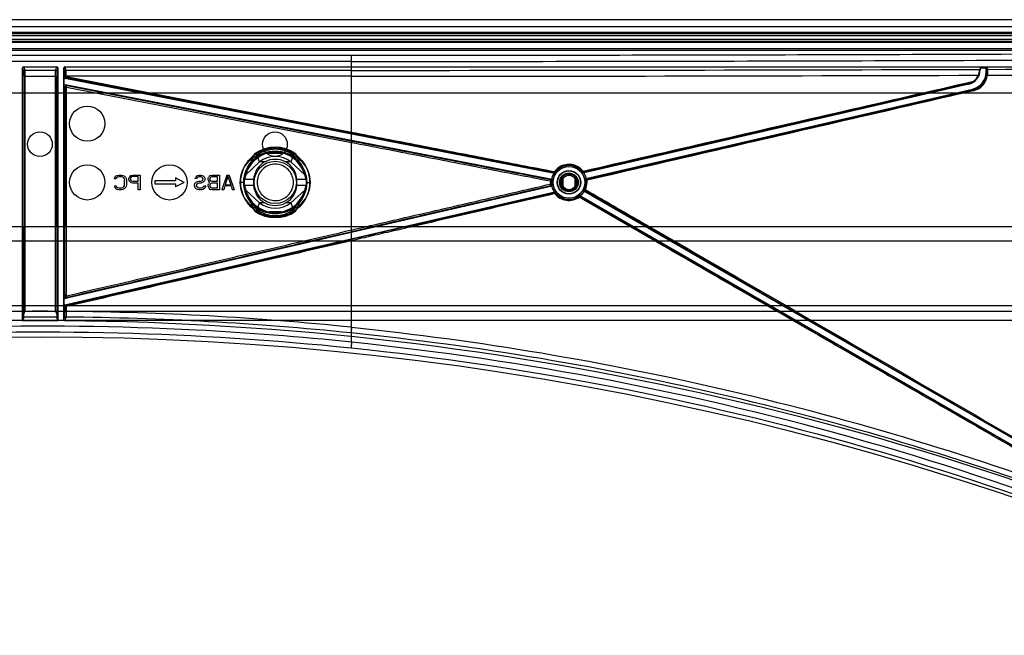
# Model space of a CAD drawing. Header units: millimetres. Extents: x 207 to 812, y 101 to 1295.
# Tile 52 of 55: x 506 to 673, y 1190 to 1295. Entities that reach past the tile are written whole.
import ezdxf

# ---------------------------------------------------------------- set-up
doc = ezdxf.new("R2010")
doc.units = ezdxf.units.MM
doc.header["$LTSCALE"] = 91.508876
doc.layers.get('0').update_dxf_attribs({"linetype": 'CONTINUOUS'})

msp = doc.modelspace()

# ---------------------------------------------------------------- linework, layer by layer
at = {"color": 7, "linetype": 'Continuous'}
for p, q in [((726.69, 1294.72), (291.69, 1294.72)), ((806.44, 1293.52), (211.94, 1293.52)), ((801.99, 1292.32), (216.39, 1292.32)), ((704.19, 1292.52), (314.19, 1292.52)), ((807.44, 1291.02), (210.94, 1291.02)), ((801.99, 1291.32), (216.39, 1291.32)), ((802.04, 1290.82), (216.44, 1290.82)), ((281.94, 1292.02), (736.44, 1292.02)), ((210.94, 1289.82), (807.44, 1289.82)), ((245.94, 1289.52), (772.44, 1289.52)), ((562.24, 1287.61), (456.24, 1287.61)), ((562.24, 1239.81), (562.24, 1287.61)), ((506.24, 1243.47), (506.24, 1286.52)), ((506.42, 1285.89), (506.24, 1286.52)), ((506.44, 1286.72), (506.62, 1286.09)), ((506.44, 1286.72), (512.04, 1286.72)), ((511.86, 1286.09), (506.62, 1286.09)), ((511.86, 1286.09), (512.04, 1286.72)), ((512.24, 1286.52), (512.06, 1285.89)), ((512.24, 1286.52), (512.24, 1243.47)), ((513.24, 1243.66), (513.24, 1286.52)), ((513.42, 1285.89), (513.24, 1286.52)), ((513.44, 1286.72), (513.62, 1286.09)), ((513.44, 1286.72), (767.12, 1286.72)), ((669.24, 1286.54), (669.16, 1286.26)), ((669.24, 1286.19), (669.16, 1286.26)), ((669.24, 1286.54), (669.24, 1286.19)), ((669.24, 1286.54), (670.44, 1286.54)), ((670.24, 1285.8), (670.24, 1286.34)), ((670.32, 1286.07), (670.24, 1286.34)), ((670.33, 1285.73), (670.24, 1285.8)), ((670.52, 1286.27), (670.44, 1286.54)), ((506.43, 1285.09), (506.43, 1259.52)), ((506.43, 1285.09), (506.63, 1285.09)), ((506.63, 1285.09), (506.63, 1259.52)), ((506.63, 1285.09), (509.24, 1285.09)), ((509.24, 1285.09), (511.85, 1285.09)), ((511.85, 1259.52), (511.85, 1285.09)), ((511.85, 1285.09), (512.05, 1285.09)), ((512.05, 1259.52), (512.05, 1285.09)), ((513.29, 1284.91), (513.43, 1285.02)), ((513.29, 1283.48), (513.29, 1284.91)), ((513.43, 1285.09), (513.43, 1285.05)), ((513.43, 1285.09), (513.63, 1285.09)), ((513.63, 1285.02), (513.43, 1285.02)), ((513.59, 1284.83), (513.45, 1284.71)), ((596.79, 1268.51), (513.45, 1284.71)), ((513.59, 1284.83), (513.63, 1285.02)), ((562.2, 1275.38), (513.59, 1284.83)), ((562.24, 1285.09), (513.63, 1285.09)), ((513.63, 1285.02), (513.63, 1284.98)), ((513.63, 1285.02), (562.24, 1275.58)), ((562.24, 1275.58), (562.24, 1285.09)), ((513.43, 1283.32), (513.29, 1283.48)), ((513.43, 1283.19), (513.43, 1259.52)), ((513.43, 1283.19), (513.73, 1283.19)), ((513.49, 1283.69), (596.36, 1267.58)), ((513.53, 1283.68), (513.67, 1283.51)), ((513.72, 1283.43), (513.53, 1283.28)), ((513.73, 1283.19), (513.79, 1283.49)), ((513.73, 1259.52), (513.73, 1283.19)), ((562.24, 1273.77), (513.73, 1283.19)), ((513.79, 1283.49), (562.29, 1274.06)), ((667.3, 1283.76), (601.63, 1268.6)), ((602.1, 1267.68), (667.92, 1282.87)), ((667.3, 1283.76), (667.21, 1283.83)), ((668.01, 1282.8), (667.92, 1282.87)), ((696.19, 1282.22), (322.19, 1282.22)), ((562.24, 1258.92), (562.24, 1273.77)), ((544.22, 1268.33), (546.57, 1270.52)), ((547.48, 1270.52), (546.57, 1270.52)), ((548.24, 1272.02), (550.24, 1272.02)), ((551.91, 1270.52), (551, 1270.52)), ((551.91, 1270.52), (554.26, 1268.33)), ((521.87, 1267.63), (521.92, 1267.9)), ((522.18, 1267.63), (521.87, 1267.63)), ((522.13, 1268.11), (521.92, 1267.9)), ((522.13, 1268.11), (522.33, 1268.22)), ((522.23, 1267.79), (522.18, 1267.63)), ((522.39, 1267.9), (522.23, 1267.79)), ((522.33, 1268.22), (522.59, 1268.27)), ((522.59, 1267.95), (522.39, 1267.9)), ((522.59, 1268.27), (523.06, 1268.27)), ((523.06, 1267.95), (522.59, 1267.95)), ((523.06, 1268.27), (523.32, 1268.22)), ((523.27, 1267.9), (523.06, 1267.95)), ((523.27, 1267.9), (523.43, 1267.79)), ((523.32, 1268.22), (523.53, 1268.11)), ((523.43, 1267.79), (523.53, 1267.63)), ((523.53, 1268.11), (523.74, 1267.9)), ((523.53, 1267.63), (523.58, 1267.42)), ((523.58, 1266.62), (523.58, 1267.42)), ((523.74, 1267.9), (523.84, 1267.68)), ((523.84, 1267.68), (523.9, 1267.42)), ((523.9, 1267.42), (523.9, 1266.62)), ((524.31, 1267.68), (524.37, 1267.84)), ((524.31, 1267.47), (524.31, 1267.68)), ((524.31, 1267.47), (524.37, 1267.31)), ((524.52, 1268.06), (524.37, 1267.84)), ((524.37, 1267.31), (524.52, 1267.1)), ((524.73, 1268.22), (524.52, 1268.06)), ((524.68, 1267.84), (524.63, 1267.68)), ((524.63, 1267.68), (524.63, 1267.52)), ((524.63, 1267.52), (524.68, 1267.36)), ((524.78, 1267.95), (524.68, 1267.84)), ((524.68, 1267.36), (524.78, 1267.26)), ((524.73, 1268.22), (524.99, 1268.27)), ((524.94, 1268), (524.78, 1267.95)), ((524.78, 1267.26), (524.94, 1267.21)), ((525.93, 1268), (524.94, 1268)), ((524.94, 1267.21), (525.93, 1267.21)), ((524.99, 1268.27), (526.24, 1268.27)), ((525.93, 1267.21), (525.93, 1268)), ((526.24, 1268.27), (526.24, 1265.77)), ((528.74, 1267.27), (528.74, 1266.77)), ((532.24, 1267.27), (528.74, 1267.27)), ((532.24, 1267.77), (532.24, 1267.27)), ((533.74, 1267.02), (532.24, 1267.77)), ((535.63, 1267.68), (535.68, 1267.84)), ((535.94, 1267.68), (535.63, 1267.68)), ((535.83, 1268.06), (535.68, 1267.84)), ((535.78, 1267.05), (535.99, 1267.15)), ((536.04, 1268.22), (535.83, 1268.06)), ((535.99, 1267.79), (535.94, 1267.68)), ((536.09, 1267.9), (535.99, 1267.79)), ((535.99, 1267.15), (536.25, 1267.21)), ((536.04, 1268.22), (536.3, 1268.27)), ((536.25, 1267.95), (536.09, 1267.9)), ((536.56, 1267.95), (536.25, 1267.95)), ((536.25, 1267.21), (536.56, 1267.21)), ((536.3, 1268.27), (536.56, 1268.27)), ((536.56, 1268.27), (536.77, 1268.22)), ((536.72, 1267.9), (536.56, 1267.95)), ((536.56, 1267.21), (536.72, 1267.26)), ((536.88, 1267.79), (536.72, 1267.9)), ((536.88, 1267.36), (536.72, 1267.26)), ((536.77, 1268.22), (536.98, 1268.11)), ((536.88, 1267.79), (536.93, 1267.63)), ((536.88, 1267.36), (536.93, 1267.52)), ((536.93, 1267.52), (536.93, 1267.63)), ((536.98, 1268.11), (537.19, 1267.9)), ((537.19, 1267.26), (536.98, 1267.05)), ((537.19, 1267.9), (537.24, 1267.68)), ((537.24, 1267.47), (537.19, 1267.26)), ((537.24, 1267.68), (537.24, 1267.47)), ((537.81, 1267.68), (537.87, 1267.84)), ((537.81, 1267.47), (537.81, 1267.68)), ((537.81, 1267.47), (537.87, 1267.31)), ((538.02, 1268.06), (537.87, 1267.84)), ((537.87, 1267.31), (538.02, 1267.1)), ((538.23, 1268.22), (538.02, 1268.06)), ((538.18, 1267.79), (538.13, 1267.63)), ((538.13, 1267.63), (538.13, 1267.52)), ((538.13, 1267.52), (538.18, 1267.36)), ((538.28, 1267.9), (538.18, 1267.79)), ((538.18, 1267.36), (538.28, 1267.26)), ((538.23, 1268.22), (538.49, 1268.27)), ((538.44, 1267.95), (538.28, 1267.9)), ((538.28, 1267.26), (538.44, 1267.21)), ((539.43, 1267.95), (538.44, 1267.95)), ((538.44, 1267.21), (539.43, 1267.21)), ((538.49, 1268.27), (539.74, 1268.27)), ((539.43, 1267.21), (539.43, 1267.95)), ((539.74, 1268.27), (539.74, 1265.77)), ((540.99, 1268.27), (540.16, 1265.77)), ((541.2, 1268.06), (540.73, 1266.62)), ((540.99, 1268.27), (541.41, 1268.27)), ((541.2, 1268.06), (541.67, 1266.62)), ((541.41, 1268.27), (542.24, 1265.77)), ((545.57, 1267.5), (544.02, 1267.5)), ((554.47, 1267.5), (552.91, 1267.5)), ((596.37, 1267.18), (596.08, 1267.2)), ((596.22, 1267.48), (596.36, 1267.58)), ((596.79, 1268.51), (596.73, 1268.66)), ((597, 1268.59), (596.93, 1268.74)), ((597.86, 1266.27), (597.86, 1267.77)), ((597.98, 1267.6), (597.98, 1266.43)), ((598.19, 1267.56), (598.19, 1266.48)), ((600.3, 1266.48), (600.3, 1267.56)), ((600.5, 1266.43), (600.5, 1267.61)), ((600.62, 1267.77), (600.62, 1266.27)), ((601.69, 1268.74), (601.63, 1268.6)), ((602.1, 1267.68), (602.25, 1267.58)), ((596.38, 1266.36), (513.54, 1247.23)), ((521.87, 1266.41), (521.92, 1266.14)), ((521.87, 1266.41), (522.18, 1266.41)), ((521.92, 1266.14), (522.13, 1265.93)), ((522.33, 1265.82), (522.13, 1265.93)), ((522.18, 1266.41), (522.23, 1266.25)), ((522.23, 1266.25), (522.39, 1266.14)), ((522.59, 1265.77), (522.33, 1265.82)), ((522.39, 1266.14), (522.59, 1266.09)), ((522.59, 1266.09), (523.06, 1266.09)), ((523.06, 1265.77), (522.59, 1265.77)), ((523.06, 1266.09), (523.27, 1266.14)), ((523.32, 1265.82), (523.06, 1265.77)), ((523.43, 1266.25), (523.27, 1266.14)), ((523.53, 1265.93), (523.32, 1265.82)), ((523.53, 1266.41), (523.43, 1266.25)), ((523.53, 1266.41), (523.58, 1266.62)), ((523.74, 1266.14), (523.53, 1265.93)), ((523.84, 1266.35), (523.74, 1266.14)), ((523.9, 1266.62), (523.84, 1266.35)), ((524.52, 1267.1), (524.73, 1266.94)), ((524.99, 1266.89), (524.73, 1266.94)), ((525.93, 1266.89), (524.99, 1266.89)), ((525.93, 1265.77), (525.93, 1266.89)), ((526.24, 1265.77), (525.93, 1265.77)), ((528.74, 1266.77), (532.24, 1266.77)), ((533.74, 1267.02), (532.24, 1266.27)), ((532.24, 1266.77), (532.24, 1266.27)), ((535.47, 1266.62), (535.57, 1266.83)), ((535.47, 1266.35), (535.47, 1266.62)), ((535.47, 1266.35), (535.57, 1266.14)), ((535.78, 1267.05), (535.57, 1266.83)), ((535.57, 1266.14), (535.78, 1265.93)), ((535.89, 1266.73), (535.78, 1266.57)), ((535.78, 1266.57), (535.78, 1266.41)), ((535.78, 1266.41), (535.89, 1266.25)), ((535.99, 1265.82), (535.78, 1265.93)), ((536.04, 1266.83), (535.89, 1266.73)), ((536.04, 1266.14), (535.89, 1266.25)), ((536.25, 1265.77), (535.99, 1265.82)), ((536.25, 1266.89), (536.04, 1266.83)), ((536.04, 1266.14), (536.25, 1266.09)), ((536.56, 1266.89), (536.25, 1266.89)), ((536.25, 1266.09), (536.67, 1266.09)), ((536.67, 1265.77), (536.25, 1265.77)), ((536.77, 1266.94), (536.56, 1266.89)), ((536.67, 1266.09), (536.88, 1266.14)), ((536.93, 1265.82), (536.67, 1265.77)), ((536.98, 1267.05), (536.77, 1266.94)), ((537.03, 1266.3), (536.88, 1266.14)), ((537.19, 1265.98), (536.93, 1265.82)), ((537.03, 1266.3), (537.08, 1266.46)), ((537.08, 1266.46), (537.4, 1266.46)), ((537.34, 1266.25), (537.19, 1265.98)), ((537.4, 1266.46), (537.34, 1266.25)), ((537.81, 1266.62), (537.87, 1266.78)), ((537.81, 1266.35), (537.81, 1266.62)), ((537.81, 1266.35), (537.87, 1266.19)), ((538.02, 1266.99), (537.87, 1266.78)), ((537.87, 1266.19), (538.02, 1265.98)), ((538.13, 1267.05), (538.02, 1267.1)), ((538.02, 1266.99), (538.13, 1267.05)), ((538.02, 1265.98), (538.23, 1265.82)), ((538.18, 1266.73), (538.13, 1266.57)), ((538.13, 1266.57), (538.13, 1266.41)), ((538.13, 1266.41), (538.18, 1266.25)), ((538.28, 1266.83), (538.18, 1266.73)), ((538.18, 1266.25), (538.28, 1266.14)), ((538.49, 1265.77), (538.23, 1265.82)), ((538.44, 1266.89), (538.28, 1266.83)), ((538.28, 1266.14), (538.44, 1266.09)), ((539.43, 1266.89), (538.44, 1266.89)), ((538.44, 1266.09), (539.43, 1266.09)), ((539.74, 1265.77), (538.49, 1265.77)), ((539.43, 1266.09), (539.43, 1266.89)), ((540.47, 1265.77), (540.16, 1265.77)), ((540.68, 1266.41), (540.47, 1265.77)), ((541.72, 1266.41), (540.68, 1266.41)), ((540.73, 1266.62), (541.67, 1266.62)), ((541.72, 1266.41), (541.93, 1265.77)), ((542.24, 1265.77), (541.93, 1265.77)), ((543.88, 1267.02), (543.38, 1267.02)), ((544.02, 1266.53), (545.57, 1266.53)), ((544.22, 1265.71), (546.57, 1263.52)), ((551.91, 1263.52), (554.26, 1265.71)), ((552.91, 1266.53), (554.47, 1266.53)), ((554.6, 1267.02), (555.1, 1267.02)), ((596.37, 1267.02), (596.07, 1267.02)), ((596.38, 1266.36), (596.23, 1266.46)), ((596.39, 1266.68), (596.53, 1266.59)), ((601.94, 1265.61), (601.78, 1265.55)), ((688.74, 1215.35), (601.78, 1265.55)), ((602.11, 1267.02), (602.32, 1267.02)), ((513.45, 1246.19), (596.85, 1265.44)), ((596.79, 1265.29), (596.85, 1265.44)), ((600.85, 1264.8), (600.86, 1264.64)), ((609.58, 1259.52), (600.98, 1264.48)), ((601.07, 1264.81), (601.08, 1264.65)), ((601.07, 1264.81), (687.99, 1214.62)), ((601.08, 1264.65), (609.67, 1259.69)), ((547.48, 1263.52), (546.57, 1263.52)), ((551.91, 1263.52), (551, 1263.52)), ((550.24, 1262.02), (548.24, 1262.02)), ((240.94, 1259.52), (763.22, 1259.52)), ((506.63, 1259.52), (506.63, 1245.06)), ((511.85, 1245.06), (511.85, 1259.52)), ((513.73, 1247.72), (513.73, 1259.52)), ((562.24, 1258.92), (564.81, 1259.52)), ((564.88, 1259.23), (562.3, 1258.63)), ((562.24, 1257.1), (562.19, 1257.3)), ((562.24, 1242.35), (562.24, 1257.1)), ((745.24, 1257.02), (273.24, 1257.02)), ((513.29, 1247.43), (513.43, 1247.6)), ((513.29, 1245.99), (513.29, 1247.43)), ((513.67, 1247.4), (513.54, 1247.23)), ((513.73, 1247.72), (513.66, 1247.72)), ((803.44, 1246.02), (214.94, 1246.02)), ((513.43, 1245.88), (513.29, 1245.99)), ((513.43, 1245.88), (513.43, 1245.06)), ((513.45, 1246.19), (513.59, 1246.08)), ((513.63, 1245.88), (513.63, 1245.05)), ((803.44, 1245.02), (214.94, 1245.02)), ((506.42, 1244.09), (506.24, 1243.47)), ((512.24, 1243.47), (512.06, 1244.09)), ((513.24, 1243.66), (513.42, 1244.27)), ((513.61, 1244.07), (513.44, 1243.46)), ((803.44, 1243.52), (214.94, 1243.52))]:
    msp.add_line(p, q, dxfattribs=at)
for points in [[(669.16, 1286.26), (669.16, 1286.26), (669.16, 1286.26), (669.16, 1286.26)], [(544.83, 1269.69), (544.81, 1269.65), (544.79, 1269.63), (544.77, 1269.58)], [(553.71, 1269.58), (553.69, 1269.62), (553.67, 1269.65), (553.65, 1269.69)], [(596.13, 1267.49), (596.17, 1267.48), (596.2, 1267.48), (596.22, 1267.47)], [(596.38, 1267.26), (596.38, 1267.25), (596.37, 1267.22), (596.37, 1267.18)], [(596.39, 1266.68), (596.39, 1266.69), (596.38, 1266.72), (596.38, 1266.76)], [(544.77, 1264.46), (544.79, 1264.41), (544.81, 1264.39), (544.83, 1264.35)], [(553.65, 1264.35), (553.67, 1264.38), (553.69, 1264.41), (553.71, 1264.46)], [(601.01, 1264.68), (601.03, 1264.67), (601.06, 1264.66), (601.08, 1264.65)], [(513.54, 1247.23), (513.52, 1247.23), (513.5, 1247.23), (513.48, 1247.22)], [(513.8, 1247.43), (513.78, 1247.45), (513.74, 1247.47), (513.69, 1247.51)]]:
    msp.add_lwpolyline(points, dxfattribs=at)
for centre, radius in [((517.24, 1277.02), 3), ((509.19, 1273.52), 2.1), ((549.19, 1273.52), 2.1), ((549.24, 1267.02), 5.86), ((549.24, 1267.02), 5.36), ((549.24, 1267.02), 3.6), ((517.24, 1267.02), 3), ((531.24, 1267.02), 3), ((599.24, 1267.02), 3), ((599.24, 1267.02), 2.7), ((599.24, 1267.02), 2), ((599.24, 1267.02), 1.95), ((599.24, 1267.02), 1.6)]:
    msp.add_circle(centre, radius, dxfattribs=at)
for centre, radius, start, end in [((557.62, 37152.63), 35866.54, 270.007378, 270.178195), ((667.55, 1285.69), 2.77, 351.8748, 0.7043), ((558.34, 36951.67), 35666.57, 270.180188, 270.335515), ((558.51, 36881.37), 35595.28, 270.180283, 270.335753), ((557.6, 37190.24), 35905.15, 270.0074, 270.177671), ((667.34, 1285.73), 3.2, 283.062, 351.8866), ((666.65, 1286.27), 2.5, 305.6869, 336.4092), ((510.38, 1283.2), 3.05, 359.8138, 2.1439), ((523.09, 1271.65), 15.05, 129.4267, 129.9121), ((513.94, 1284.52), 1.05, 254.6274, 261.415), ((549.24, 1267.02), 5.15, 29.6407, 150.3577), ((549.24, 1267.02), 5.22, 33.7131, 146.2869), ((549.24, 1267.02), 5.94, 52.979, 127.021), ((549.24, 1267.02), 6, 54.9722, 125.0278), ((549.24, 1267.02), 5.63, 56.1912, 123.8082), ((548.24, 1267.02), 5, 90, 270), ((365.18, 1199.28), 194.88, 21.4408, 21.8143), ((549.24, 1267.02), 4.4, 52.6982, 127.3018), ((549.24, 1267.02), 3.92, 63.3132, 116.6868), ((550.24, 1267.02), 5, 270, 90), ((731.22, 1200.11), 192.64, 158.1834, 158.5614), ((568.7, 1281.91), 35.3, 337.9691, 338.2205), ((599.53, 1267.02), 3.45, 177.0117, 179.9486), ((599.24, 1267.02), 2.87, 176.8089, 180), ((630.18, 1216.45), 61.03, 123.4701, 123.6336), ((599.24, 1267.02), 2.74, 144.9425, 172.8953), ((599.24, 1267.02), 1.57, 151.4581, 208.5419), ((599.24, 1267.02), 1.39, 24.9722, 155.0687), ((599.24, 1267.02), 1.57, 331.4581, 28.5419), ((599.24, 1267.02), 2.74, 9.1047, 37.0575), ((599.24, 1267.02), 2.88, 0.0029, 6.8173), ((599.24, 1267.02), 3.08, 0.0029, 6.8085), ((596.35, 1265.71), 0.76, 98.6646, 105.4186), ((599.24, 1267.02), 2.87, 180.0005, 185.1964), ((599.24, 1267.02), 2.74, 189.1047, 217.0575), ((599.24, 1267.02), 1.39, 204.9315, 335.029), ((599.24, 1267.02), 2.74, 305.9425, 333.8953), ((586.19, 1325.92), 62.07, 284.4759, 284.6381), ((599.24, 1267.02), 3.08, 336.1841, 0.0002), ((549.24, 1267.02), 5.15, 209.6407, 330.3577), ((549.24, 1267.02), 5.22, 213.7131, 326.2869), ((629.78, 1252.12), 35.31, 157.9726, 158.227), ((549.24, 1267.02), 5.94, 232.979, 307.021), ((367.27, 1333.93), 192.64, 338.1834, 338.5614), ((549.24, 1267.02), 5.63, 236.1912, 303.8082), ((549.24, 1267.02), 4.4, 232.6982, 307.3018), ((549.24, 1267.02), 3.92, 243.3132, 296.6868), ((733.3, 1334.76), 194.88, 201.4408, 201.8143), ((549.24, 1267.02), 6, 234.9722, 305.0278), ((512.34, 1247.68), 1.09, 355.6186, 2.4042), ((514.53, 1244.2), 3.31, 102.7836, 105.1093), ((513.63, 1245.88), 0.2, 174.7684, 193.0006), ((509.24, 724.67), 519.42, 89.6885, 90.3115), ((509.24, 726.02), 519.05, 89.7118, 90.2882), ((509.23, 725.87), 518.23, 84.1406, 89.515), ((509.23, 725.87), 519.2, 84.1401, 89.5143), ((509.24, 724.67), 518.8, 89.6687, 90.3313), ((509.24, 724.67), 518.8, 64.6533, 89.5364), ((509.24, 724.67), 516, 64.3718, 115.6282)]:
    msp.add_arc(centre, radius, start, end, dxfattribs=at)
for centre, major_axis, ratio, start_param, end_param in [((506.44, 1286.52), (-0.055, 0.193), 0.997983, -0.277466, 1.292265), ((512.04, 1286.52), (0.055, 0.193), 0.997983, -1.292265, 0.277466), ((513.44, 1286.52), (-0.055, 0.193), 0.997983, -0.277466, 1.292265), ((666.74, 1286.19), (1.96, -1.56), 0.999751, -0.671831, 0.671831), ((667.24, 1285.8), (-2.35, 1.87), 0.999751, 2.469762, 3.813423), ((670.44, 1286.34), (-0.055, 0.193), 0.997983, -0.277466, 1.292265), ((513.49, 1284.91), (0.154, 0.127), 0.999744, 2.452313, 3.830872), ((634.83, 1267.02), (90.37, 0), 0.32121, 2.977529, 3.041702), ((549.24, 1267.28), (0, 3.69), 0.997546, 0.498268, 1.509302), ((549.24, 1267.28), (0, 3.69), 0.997546, -1.509302, -0.498268), ((463.65, 1267.02), (90.37, 0), 0.32121, 0.099891, 0.164064), ((549.24, 1266.65), (0, 5.31), 0.997546, 1.248895, 1.408672), ((549.24, 1266.65), (0, 5.31), 0.997546, -1.408672, -1.248895), ((549.24, 1267.39), (0, 5.31), 0.997546, -4.550265, -4.390488), ((549.24, 1266.76), (0, 3.69), 0.997546, -4.650895, -3.63986), ((549.24, 1266.76), (0, 3.69), 0.997546, -2.643325, -1.632291), ((549.24, 1267.39), (0, 5.31), 0.997546, -1.892698, -1.732921), ((634.83, 1267.02), (90.37, 0), 0.32121, -3.041702, -2.977529), ((463.65, 1267.02), (90.37, 0), 0.32121, -0.164064, -0.099891), ((513.49, 1245.99), (0.157, -0.125), 0.999751, 2.469762, 3.813423)]:
    msp.add_ellipse(centre, major_axis=major_axis, ratio=ratio, start_param=start_param, end_param=end_param, dxfattribs=at)
for points, knots in [([(770.3, 1289.33), (747.23, 1289.17), (701.02, 1288.91), (631.67, 1288.67), (585.39, 1288.61), (562.24, 1288.61)], [0, 0, 0, 0, 0.332756, 0.666201, 1, 1, 1, 1]), ([(562.24, 1288.61), (550.46, 1288.61), (526.91, 1288.6), (491.57, 1288.6), (468.02, 1288.61), (456.24, 1288.61)], [0, 0, 0, 0, 0.333333, 0.666667, 1, 1, 1, 1]), ([(562.24, 1287.61), (562.24, 1287.77), (562.24, 1288.05), (562.24, 1288.38), (562.24, 1288.55), (562.24, 1288.61)], [0, 0, 0, 0, 0.470235, 0.836291, 1, 1, 1, 1]), ([(562.24, 1287.61), (585.4, 1287.61), (631.7, 1287.67), (701.09, 1287.91), (747.31, 1288.18), (770.4, 1288.33)], [0, 0, 0, 0, 0.333796, 0.66724, 1, 1, 1, 1]), ([(506.43, 1285.09), (506.43, 1285.22), (506.42, 1285.49), (506.46, 1285.76), (506.42, 1285.89)], [0, 0, 0, 0, 0.484478, 1, 1, 1, 1]), ([(506.62, 1286.09), (506.63, 1286.04), (506.62, 1285.87), (506.64, 1285.54), (506.63, 1285.25), (506.63, 1285.09)], [0, 0, 0, 0, 0.154043, 0.5164, 1, 1, 1, 1]), ([(511.85, 1285.09), (511.85, 1285.25), (511.84, 1285.54), (511.86, 1285.87), (511.85, 1286.04), (511.86, 1286.09)], [0, 0, 0, 0, 0.483701, 0.846023, 1, 1, 1, 1]), ([(512.06, 1285.89), (512.02, 1285.76), (512.06, 1285.49), (512.05, 1285.22), (512.05, 1285.09)], [0, 0, 0, 0, 0.515351, 1, 1, 1, 1]), ([(513.43, 1285.09), (513.43, 1285.22), (513.42, 1285.49), (513.46, 1285.76), (513.42, 1285.89)], [0, 0, 0, 0, 0.484525, 1, 1, 1, 1]), ([(562.23, 1286.09), (556.83, 1286.09), (546.03, 1286.09), (529.82, 1286.09), (519.02, 1286.09), (513.62, 1286.09)], [0, 0, 0, 0, 0.333333, 0.666667, 1, 1, 1, 1]), ([(513.63, 1285.09), (513.63, 1285.25), (513.64, 1285.54), (513.62, 1285.87), (513.63, 1286.04), (513.62, 1286.09)], [0, 0, 0, 0, 0.482844, 0.846549, 1, 1, 1, 1]), ([(562.24, 1285.09), (562.24, 1285.25), (562.24, 1285.53), (562.23, 1285.87), (562.24, 1286.04), (562.23, 1286.09)], [0, 0, 0, 0, 0.475708, 0.839945, 1, 1, 1, 1]), ([(668.94, 1285.27), (669, 1285.41), (669.09, 1285.68), (669.15, 1286.01), (669.16, 1286.2), (669.16, 1286.26)], [0, 0, 0, 0, 0.458999, 0.82034, 1, 1, 1, 1]), ([(670.33, 1285.73), (670.33, 1285.79), (670.32, 1285.9), (670.33, 1286.02), (670.32, 1286.07)], [0, 0, 0, 0, 0.508877, 1, 1, 1, 1]), ([(670.51, 1285.27), (670.51, 1285.34), (670.53, 1285.47), (670.53, 1285.66), (670.54, 1285.78), (670.53, 1285.84)], [0, 0, 0, 0, 0.353692, 0.691206, 1, 1, 1, 1]), ([(670.53, 1285.84), (670.53, 1285.92), (670.52, 1286.06), (670.54, 1286.21), (670.52, 1286.27)], [0, 0, 0, 0, 0.509724, 1, 1, 1, 1]), ([(601.65, 1268.94), (609.03, 1270.64), (623.8, 1274.05), (645.96, 1279.15), (660.73, 1282.54), (668.11, 1284.24)], [0, 0, 0, 0, 0.333466, 0.66681, 1, 1, 1, 1]), ([(667.21, 1283.83), (667.33, 1283.86), (667.55, 1283.93), (667.85, 1284.07), (668.02, 1284.18), (668.11, 1284.24)], [0, 0, 0, 0, 0.363471, 0.692388, 1, 1, 1, 1]), ([(668.01, 1282.8), (668.58, 1282.94), (669.68, 1283.57), (670.21, 1284.72), (670.3, 1285.3)], [0, 0, 0, 0, 0.499592, 1, 1, 1, 1]), ([(670.3, 1285.3), (670.32, 1285.31), (670.39, 1285.28), (670.46, 1285.28), (670.51, 1285.27)], [0, 0, 0, 0, 0.302629, 1, 1, 1, 1]), ([(513.79, 1283.49), (513.79, 1283.49), (513.76, 1283.47), (513.73, 1283.45), (513.72, 1283.43)], [0, 0, 0, 0, 0.092635, 1, 1, 1, 1]), ([(667.21, 1283.83), (659.93, 1282.16), (645.37, 1278.81), (623.53, 1273.78), (608.97, 1270.42), (601.69, 1268.74)], [0, 0, 0, 0, 0.333218, 0.666562, 1, 1, 1, 1]), ([(602.25, 1267.58), (609.56, 1269.27), (624.17, 1272.65), (646.09, 1277.72), (660.7, 1281.11), (668.01, 1282.8)], [0, 0, 0, 0, 0.33344, 0.666784, 1, 1, 1, 1]), ([(668.06, 1282.61), (660.76, 1280.91), (646.15, 1277.53), (624.22, 1272.46), (609.61, 1269.07), (602.3, 1267.38)], [0, 0, 0, 0, 0.333223, 0.666569, 1, 1, 1, 1]), ([(668.01, 1282.8), (668.01, 1282.8), (668.01, 1282.77), (668.04, 1282.72), (668.05, 1282.65), (668.06, 1282.61)], [0, 0, 0, 0, 0.095191, 0.328789, 1, 1, 1, 1]), ([(562.24, 1275.58), (566.07, 1274.83), (573.75, 1273.34), (585.26, 1271.1), (592.94, 1269.6), (596.78, 1268.86)], [0, 0, 0, 0, 0.333341, 0.666677, 1, 1, 1, 1]), ([(596.73, 1268.66), (592.9, 1269.41), (585.22, 1270.9), (573.71, 1273.14), (566.04, 1274.63), (562.2, 1275.38)], [0, 0, 0, 0, 0.333315, 0.666651, 1, 1, 1, 1]), ([(562.29, 1274.06), (562.29, 1274.01), (562.26, 1273.92), (562.25, 1273.82), (562.24, 1273.77)], [0, 0, 0, 0, 0.491766, 1, 1, 1, 1]), ([(562.29, 1274.06), (566.05, 1273.33), (573.57, 1271.87), (584.85, 1269.68), (592.37, 1268.22), (596.13, 1267.49)], [0, 0, 0, 0, 0.333348, 0.666684, 1, 1, 1, 1]), ([(596.08, 1267.2), (592.32, 1267.93), (584.8, 1269.38), (573.52, 1271.58), (566, 1273.04), (562.24, 1273.77)], [0, 0, 0, 0, 0.333307, 0.666643, 1, 1, 1, 1]), ([(546.11, 1271.7), (546.08, 1271.76), (546.04, 1271.9), (545.86, 1271.97), (545.8, 1271.93)], [0, 0, 0, 0, 0.476472, 1, 1, 1, 1]), ([(552.68, 1271.93), (552.62, 1271.97), (552.44, 1271.9), (552.4, 1271.76), (552.38, 1271.7)], [0, 0, 0, 0, 0.523053, 1, 1, 1, 1]), ([(544.77, 1269.58), (544.69, 1269.46), (544.55, 1269.21), (544.36, 1268.79), (544.26, 1268.49), (544.22, 1268.33)], [0, 0, 0, 0, 0.310158, 0.634589, 1, 1, 1, 1]), ([(552.34, 1267.02), (552.33, 1267.38), (552.21, 1268.1), (551.66, 1269.05), (550.83, 1269.75), (549.8, 1270.13), (548.71, 1270.13), (547.68, 1269.76), (546.83, 1269.06), (546.27, 1268.11), (546.15, 1267.38), (546.14, 1267.02)], [0, 0, 0, 0, 0.111624, 0.22259, 0.332354, 0.443229, 0.554204, 0.665093, 0.775719, 0.887837, 1, 1, 1, 1]), ([(554.26, 1268.33), (554.22, 1268.49), (554.12, 1268.79), (553.93, 1269.21), (553.79, 1269.46), (553.71, 1269.58)], [0, 0, 0, 0, 0.365223, 0.689517, 1, 1, 1, 1]), ([(601.65, 1268.94), (601.41, 1269.23), (600.84, 1269.73), (599.76, 1270.12), (598.62, 1270.1), (597.56, 1269.68), (597, 1269.15), (596.78, 1268.86)], [0, 0, 0, 0, 0.19989, 0.399873, 0.599913, 0.79997, 1, 1, 1, 1]), ([(596.78, 1268.86), (596.81, 1268.83), (596.86, 1268.8), (596.91, 1268.75), (596.93, 1268.74), (596.93, 1268.74)], [0, 0, 0, 0, 0.674367, 0.906799, 1, 1, 1, 1]), ([(601.49, 1268.81), (600.96, 1269.48), (599.18, 1270.34), (597.44, 1269.41), (596.93, 1268.74)], [0, 0, 0, 0, 0.500067, 1, 1, 1, 1]), ([(601.65, 1268.94), (601.61, 1268.91), (601.56, 1268.87), (601.51, 1268.84), (601.49, 1268.81), (601.49, 1268.81)], [0, 0, 0, 0, 0.670848, 0.90551, 1, 1, 1, 1]), ([(543.99, 1267.02), (543.99, 1267.09), (543.99, 1267.25), (544, 1267.41), (544.02, 1267.5)], [0, 0, 0, 0, 0.440786, 1, 1, 1, 1]), ([(545.57, 1267.5), (545.56, 1267.41), (545.54, 1267.25), (545.54, 1267.09), (545.54, 1267.02)], [0, 0, 0, 0, 0.558296, 1, 1, 1, 1]), ([(552.94, 1267.02), (552.94, 1267.09), (552.94, 1267.25), (552.92, 1267.41), (552.91, 1267.5)], [0, 0, 0, 0, 0.441544, 1, 1, 1, 1]), ([(554.47, 1267.5), (554.48, 1267.41), (554.49, 1267.25), (554.49, 1267.09), (554.49, 1267.02)], [0, 0, 0, 0, 0.559098, 1, 1, 1, 1]), ([(596.37, 1267.18), (596.36, 1267.23), (596.23, 1267.31), (596.18, 1267.49), (596.09, 1267.5)], [0, 0, 0, 0, 0.361035, 1, 1, 1, 1]), ([(600.3, 1267.56), (600.22, 1267.71), (600, 1267.99), (599.51, 1268.22), (598.98, 1268.22), (598.49, 1267.99), (598.27, 1267.71), (598.19, 1267.56)], [0, 0, 0, 0, 0.201255, 0.400636, 0.599414, 0.798773, 1, 1, 1, 1]), ([(602.09, 1267.36), (602.1, 1267.36), (602.17, 1267.37), (602.24, 1267.38), (602.3, 1267.38)], [0, 0, 0, 0, 0.094615, 1, 1, 1, 1]), ([(544.02, 1266.53), (544, 1266.62), (543.99, 1266.79), (543.99, 1266.95), (543.99, 1267.02)], [0, 0, 0, 0, 0.559031, 1, 1, 1, 1]), ([(544.22, 1265.71), (544.26, 1265.55), (544.36, 1265.25), (544.55, 1264.83), (544.69, 1264.58), (544.77, 1264.46)], [0, 0, 0, 0, 0.365223, 0.689517, 1, 1, 1, 1]), ([(545.54, 1267.02), (545.54, 1266.95), (545.54, 1266.79), (545.56, 1266.62), (545.57, 1266.53)], [0, 0, 0, 0, 0.441526, 1, 1, 1, 1]), ([(546.14, 1267.02), (546.15, 1266.66), (546.27, 1265.93), (546.82, 1264.99), (547.66, 1264.29), (548.68, 1263.91), (549.78, 1263.9), (550.81, 1264.27), (551.65, 1264.98), (552.21, 1265.93), (552.33, 1266.66), (552.34, 1267.02)], [0, 0, 0, 0, 0.111624, 0.22259, 0.332354, 0.443229, 0.554204, 0.665093, 0.775719, 0.887837, 1, 1, 1, 1]), ([(552.91, 1266.53), (552.92, 1266.62), (552.94, 1266.79), (552.94, 1266.95), (552.94, 1267.02)], [0, 0, 0, 0, 0.558217, 1, 1, 1, 1]), ([(553.71, 1264.46), (553.79, 1264.58), (553.93, 1264.83), (554.12, 1265.25), (554.22, 1265.55), (554.26, 1265.71)], [0, 0, 0, 0, 0.310158, 0.634589, 1, 1, 1, 1]), ([(554.49, 1267.02), (554.49, 1266.95), (554.49, 1266.79), (554.48, 1266.62), (554.47, 1266.53)], [0, 0, 0, 0, 0.4408, 1, 1, 1, 1]), ([(564.81, 1259.52), (568.29, 1260.32), (575.24, 1261.92), (585.66, 1264.33), (592.61, 1265.93), (596.08, 1266.73)], [0, 0, 0, 0, 0.333357, 0.666693, 1, 1, 1, 1]), ([(596.15, 1266.44), (592.67, 1265.64), (585.72, 1264.04), (575.3, 1261.63), (568.35, 1260.03), (564.88, 1259.23)], [0, 0, 0, 0, 0.333317, 0.666652, 1, 1, 1, 1]), ([(596.08, 1266.73), (596.12, 1266.73), (596.22, 1266.75), (596.32, 1266.75), (596.38, 1266.76)], [0, 0, 0, 0, 0.368001, 1, 1, 1, 1]), ([(598.19, 1266.48), (598.27, 1266.33), (598.49, 1266.05), (598.98, 1265.82), (599.51, 1265.82), (600, 1266.05), (600.22, 1266.33), (600.3, 1266.48)], [0, 0, 0, 0, 0.201267, 0.40065, 0.599428, 0.798785, 1, 1, 1, 1]), ([(612.78, 1259.35), (611.58, 1260.04), (609.17, 1261.43), (605.56, 1263.52), (603.16, 1264.91), (601.95, 1265.6)], [0, 0, 0, 0, 0.333324, 0.666657, 1, 1, 1, 1]), ([(602.06, 1265.78), (603.26, 1265.08), (605.67, 1263.69), (609.28, 1261.61), (611.69, 1260.21), (612.89, 1259.52)], [0, 0, 0, 0, 0.33334, 0.666674, 1, 1, 1, 1]), ([(572.66, 1259.71), (575.34, 1260.33), (580.7, 1261.57), (588.75, 1263.43), (594.11, 1264.67), (596.79, 1265.29)], [0, 0, 0, 0, 0.333347, 0.666682, 1, 1, 1, 1]), ([(596.84, 1265.1), (594.16, 1264.48), (588.8, 1263.24), (580.75, 1261.38), (575.39, 1260.14), (572.7, 1259.52)], [0, 0, 0, 0, 0.333324, 0.666659, 1, 1, 1, 1]), ([(596.99, 1265.22), (596.99, 1265.22), (596.97, 1265.21), (596.93, 1265.16), (596.88, 1265.12), (596.84, 1265.1)], [0, 0, 0, 0, 0.093231, 0.325777, 1, 1, 1, 1]), ([(596.84, 1265.1), (597.08, 1264.8), (597.67, 1264.29), (598.78, 1263.91), (599.95, 1263.95), (600.66, 1264.27), (600.98, 1264.48)], [0, 0, 0, 0, 0.250026, 0.500013, 0.749993, 1, 1, 1, 1]), ([(596.99, 1265.22), (597.43, 1264.68), (598.77, 1263.89), (600.28, 1264.25), (600.86, 1264.65)], [0, 0, 0, 0, 0.499933, 1, 1, 1, 1]), ([(600.86, 1264.65), (600.87, 1264.64), (600.88, 1264.62), (600.92, 1264.57), (600.95, 1264.52), (600.98, 1264.48)], [0, 0, 0, 0, 0.094484, 0.328956, 1, 1, 1, 1]), ([(545.8, 1262.11), (545.86, 1262.06), (546.04, 1262.14), (546.08, 1262.28), (546.11, 1262.34)], [0, 0, 0, 0, 0.523053, 1, 1, 1, 1]), ([(552.38, 1262.34), (552.4, 1262.28), (552.44, 1262.14), (552.62, 1262.06), (552.68, 1262.11)], [0, 0, 0, 0, 0.476472, 1, 1, 1, 1]), ([(506.43, 1244.47), (506.43, 1246.14), (506.43, 1249.49), (506.43, 1254.5), (506.43, 1257.85), (506.43, 1259.52)], [0, 0, 0, 0, 0.333303, 0.666642, 1, 1, 1, 1]), ([(512.05, 1259.52), (512.05, 1257.85), (512.05, 1254.5), (512.05, 1249.49), (512.05, 1246.14), (512.05, 1244.47)], [0, 0, 0, 0, 0.333358, 0.666697, 1, 1, 1, 1]), ([(513.43, 1247.72), (513.43, 1249.04), (513.43, 1251.66), (513.43, 1255.59), (513.43, 1258.21), (513.43, 1259.52)], [0, 0, 0, 0, 0.333315, 0.666652, 1, 1, 1, 1]), ([(513.73, 1247.72), (519.12, 1248.96), (529.9, 1251.45), (546.07, 1255.19), (556.85, 1257.68), (562.24, 1258.92)], [0, 0, 0, 0, 0.333268, 0.666611, 1, 1, 1, 1]), ([(572.66, 1259.71), (571.49, 1259.45), (569.17, 1258.91), (565.68, 1258.1), (563.35, 1257.57), (562.19, 1257.3)], [0, 0, 0, 0, 0.333324, 0.666657, 1, 1, 1, 1]), ([(572.7, 1259.52), (571.54, 1259.25), (569.21, 1258.71), (565.73, 1257.91), (563.4, 1257.37), (562.24, 1257.1)], [0, 0, 0, 0, 0.333326, 0.666659, 1, 1, 1, 1]), ([(562.3, 1258.63), (562.3, 1258.68), (562.27, 1258.78), (562.25, 1258.87), (562.24, 1258.92)], [0, 0, 0, 0, 0.491714, 1, 1, 1, 1]), ([(564.88, 1259.23), (564.88, 1259.28), (564.84, 1259.37), (564.82, 1259.47), (564.81, 1259.52)], [0, 0, 0, 0, 0.491751, 1, 1, 1, 1]), ([(687.86, 1214.41), (679.17, 1219.41), (661.79, 1229.42), (635.7, 1244.45), (618.29, 1254.49), (609.58, 1259.52)], [0, 0, 0, 0, 0.332686, 0.66607, 1, 1, 1, 1]), ([(609.67, 1259.69), (618.38, 1254.67), (635.78, 1244.64), (661.87, 1229.61), (679.26, 1219.6), (687.95, 1214.6)], [0, 0, 0, 0, 0.333685, 0.667069, 1, 1, 1, 1]), ([(688.79, 1215.37), (680.35, 1220.26), (663.48, 1230.03), (638.14, 1244.69), (621.24, 1254.46), (612.78, 1259.35)], [0, 0, 0, 0, 0.332938, 0.66632, 1, 1, 1, 1]), ([(612.89, 1259.52), (621.36, 1254.63), (638.27, 1244.84), (663.61, 1230.18), (680.48, 1220.41), (688.9, 1215.53)], [0, 0, 0, 0, 0.334084, 0.667465, 1, 1, 1, 1]), ([(513.59, 1246.08), (518.99, 1247.32), (529.79, 1249.82), (545.99, 1253.56), (556.79, 1256.05), (562.19, 1257.3)], [0, 0, 0, 0, 0.333332, 0.666666, 1, 1, 1, 1]), ([(562.24, 1257.1), (556.84, 1255.85), (546.04, 1253.36), (529.83, 1249.62), (519.03, 1247.12), (513.63, 1245.88)], [0, 0, 0, 0, 0.333313, 0.666647, 1, 1, 1, 1]), ([(562.3, 1258.63), (556.91, 1257.39), (546.13, 1254.9), (529.97, 1251.17), (519.19, 1248.68), (513.8, 1247.43)], [0, 0, 0, 0, 0.333334, 0.666668, 1, 1, 1, 1]), ([(506.42, 1244.09), (506.43, 1244.15), (506.42, 1244.28), (506.43, 1244.41), (506.43, 1244.47)], [0, 0, 0, 0, 0.490476, 1, 1, 1, 1]), ([(506.43, 1244.47), (506.43, 1244.53), (506.46, 1244.65), (506.53, 1244.85), (506.6, 1244.99), (506.63, 1245.06)], [0, 0, 0, 0, 0.273546, 0.610273, 1, 1, 1, 1]), ([(511.85, 1245.06), (511.88, 1244.99), (511.95, 1244.85), (512.02, 1244.65), (512.05, 1244.53), (512.05, 1244.47)], [0, 0, 0, 0, 0.38898, 0.72569, 1, 1, 1, 1]), ([(512.05, 1244.47), (512.05, 1244.41), (512.06, 1244.28), (512.05, 1244.15), (512.06, 1244.09)], [0, 0, 0, 0, 0.509549, 1, 1, 1, 1]), ([(513.42, 1244.27), (513.45, 1244.4), (513.41, 1244.67), (513.43, 1244.93), (513.43, 1245.06)], [0, 0, 0, 0, 0.513937, 1, 1, 1, 1]), ([(513.63, 1245.05), (513.63, 1244.89), (513.63, 1244.62), (513.62, 1244.29), (513.63, 1244.12), (513.61, 1244.07)], [0, 0, 0, 0, 0.485169, 0.846634, 1, 1, 1, 1]), ([(562.24, 1239.82), (553.44, 1240.73), (518.17, 1243.45), (482.62, 1242.54), (456.24, 1239.82)], [0, 0, 0, 0, 0.250152, 1, 1, 1, 1]), ([(456.34, 1238.85), (465.13, 1239.76), (500.33, 1242.48), (535.81, 1241.57), (562.14, 1238.85)], [0, 0, 0, 0, 0.250149, 1, 1, 1, 1]), ([(562.24, 1242.35), (562.21, 1242.13), (562.17, 1241.81), (562.15, 1241.49), (562.13, 1241.39)], [0, 0, 0, 0, 0.687715, 1, 1, 1, 1]), ([(562.24, 1242.35), (583.88, 1240.12), (626.9, 1232.91), (668.65, 1220.28), (689, 1212.67)], [0, 0, 0, 0, 0.500377, 1, 1, 1, 1]), ([(688.94, 1211.66), (668.59, 1219.28), (626.83, 1231.94), (583.79, 1239.16), (562.13, 1241.39)], [0, 0, 0, 0, 0.499601, 1, 1, 1, 1]), ([(562.24, 1239.82), (562.22, 1239.6), (562.18, 1239.28), (562.16, 1238.95), (562.14, 1238.85)], [0, 0, 0, 0, 0.685088, 1, 1, 1, 1]), ([(562.14, 1238.85), (591.65, 1235.8), (650.17, 1224.52), (705.79, 1203.14), (732.36, 1190.14)], [0, 0, 0, 0, 0.500834, 1, 1, 1, 1]), ([(732.88, 1190.95), (706.25, 1203.99), (650.49, 1225.43), (591.83, 1236.75), (562.24, 1239.8)], [0, 0, 0, 0, 0.499198, 1, 1, 1, 1])]:
    msp.add_open_spline(points, degree=3, knots=knots, dxfattribs=at)
for points in [[(506.62, 1286.09), (506.55, 1286.09), (506.45, 1286.06), (506.45, 1285.99)], [(511.86, 1286.09), (511.93, 1286.09), (512.03, 1286.06), (512.03, 1285.99)], [(513.62, 1286.09), (513.55, 1286.09), (513.45, 1286.06), (513.45, 1285.99)], [(670.33, 1285.73), (670.33, 1285.81), (670.46, 1285.84), (670.53, 1285.84)], [(670.52, 1286.27), (670.45, 1286.27), (670.34, 1286.24), (670.34, 1286.18)], [(513.43, 1285.02), (513.43, 1284.97), (513.45, 1284.88), (513.51, 1284.87)], [(513.29, 1283.48), (513.29, 1283.55), (513.31, 1283.68), (513.38, 1283.67)], [(513.67, 1283.51), (513.6, 1283.52), (513.49, 1283.49), (513.44, 1283.39), (513.43, 1283.32)], [(562.2, 1275.38), (562.22, 1275.44), (562.22, 1275.51), (562.24, 1275.58)], [(545.8, 1271.93), (545.74, 1271.89), (545.7, 1271.82), (545.66, 1271.76)], [(552.82, 1271.76), (552.79, 1271.81), (552.77, 1271.86), (552.73, 1271.89)], [(544.9, 1269.91), (544.89, 1269.86), (544.87, 1269.81), (544.85, 1269.77)], [(553.58, 1269.91), (553.59, 1269.86), (553.61, 1269.81), (553.63, 1269.77)], [(596.78, 1268.86), (596.76, 1268.81), (596.8, 1268.71), (596.75, 1268.71)], [(601.69, 1268.74), (601.72, 1268.8), (601.66, 1268.88), (601.64, 1268.94)], [(596.09, 1267.5), (596.15, 1267.49), (596.11, 1267.38), (596.1, 1267.32)], [(596.22, 1267.48), (596.28, 1267.46), (596.37, 1267.42), (596.36, 1267.36)], [(596.36, 1267.58), (596.42, 1267.57), (596.51, 1267.52), (596.5, 1267.46)], [(596.73, 1268.66), (596.78, 1268.65), (596.85, 1268.65), (596.88, 1268.69)], [(596.99, 1268.59), (596.97, 1268.56), (596.92, 1268.5), (596.87, 1268.51)], [(597.98, 1267.6), (597.94, 1267.66), (597.9, 1267.72), (597.86, 1267.77)], [(598.19, 1267.56), (598.13, 1267.57), (598.07, 1267.59), (598.01, 1267.6)], [(600.3, 1267.56), (600.36, 1267.57), (600.42, 1267.58), (600.47, 1267.6)], [(600.62, 1267.77), (600.58, 1267.72), (600.54, 1267.66), (600.5, 1267.61)], [(601.63, 1268.6), (601.59, 1268.59), (601.52, 1268.58), (601.49, 1268.62)], [(601.69, 1268.74), (601.64, 1268.73), (601.57, 1268.73), (601.54, 1268.77)], [(601.95, 1267.45), (601.94, 1267.51), (601.95, 1267.62), (602.01, 1267.63)], [(602.1, 1267.37), (602.04, 1267.39), (601.99, 1267.42), (601.95, 1267.45)], [(602.25, 1267.58), (602.18, 1267.56), (602.1, 1267.5), (602.1, 1267.43)], [(602.25, 1267.58), (602.31, 1267.55), (602.28, 1267.45), (602.3, 1267.38)], [(596.08, 1266.73), (596.08, 1266.8), (596.07, 1266.86), (596.07, 1266.92)], [(596.08, 1266.73), (596.1, 1266.67), (596.17, 1266.59), (596.12, 1266.55)], [(596.14, 1266.44), (596.22, 1266.48), (596.29, 1266.56), (596.3, 1266.65)], [(596.39, 1266.68), (596.39, 1266.61), (596.38, 1266.52), (596.32, 1266.5)], [(596.53, 1266.58), (596.54, 1266.52), (596.53, 1266.42), (596.47, 1266.41)], [(597.86, 1266.27), (597.9, 1266.32), (597.94, 1266.38), (597.98, 1266.43)], [(598.19, 1266.48), (598.13, 1266.47), (598.07, 1266.44), (598.01, 1266.44)], [(600.5, 1266.43), (600.44, 1266.46), (600.37, 1266.46), (600.3, 1266.48)], [(600.5, 1266.43), (600.54, 1266.38), (600.58, 1266.32), (600.62, 1266.27)], [(601.78, 1265.55), (601.73, 1265.58), (601.66, 1265.65), (601.68, 1265.71)], [(601.94, 1265.61), (601.89, 1265.64), (601.83, 1265.71), (601.85, 1265.77)], [(601.87, 1265.86), (602.03, 1266.22), (602.11, 1266.62), (602.11, 1267.02)], [(601.87, 1265.86), (601.94, 1265.87), (602, 1265.81), (602.06, 1265.78)], [(601.95, 1265.6), (602.02, 1265.62), (602.02, 1265.72), (602.06, 1265.78)], [(544.9, 1264.12), (544.89, 1264.17), (544.87, 1264.22), (544.85, 1264.27)], [(553.58, 1264.12), (553.59, 1264.17), (553.61, 1264.22), (553.63, 1264.27)], [(596.79, 1265.29), (596.86, 1265.3), (596.82, 1265.16), (596.84, 1265.1)], [(596.85, 1265.44), (596.89, 1265.45), (596.96, 1265.46), (596.99, 1265.42)], [(596.99, 1265.22), (596.96, 1265.26), (596.92, 1265.31), (596.87, 1265.3)], [(600.85, 1264.8), (600.89, 1264.83), (600.95, 1264.86), (600.99, 1264.83)], [(600.86, 1264.64), (600.9, 1264.67), (600.96, 1264.69), (601.01, 1264.68)], [(600.98, 1264.48), (601, 1264.53), (601.07, 1264.57), (601.06, 1264.63)], [(545.66, 1262.28), (545.69, 1262.23), (545.71, 1262.18), (545.75, 1262.14)], [(552.68, 1262.11), (552.74, 1262.15), (552.78, 1262.21), (552.82, 1262.28)], [(572.7, 1259.52), (572.69, 1259.57), (572.7, 1259.64), (572.66, 1259.69)], [(609.67, 1259.69), (609.7, 1259.63), (609.61, 1259.58), (609.58, 1259.52)], [(612.78, 1259.35), (612.85, 1259.36), (612.86, 1259.46), (612.89, 1259.52)], [(513.48, 1247.22), (513.41, 1247.23), (513.31, 1247.25), (513.31, 1247.32)], [(513.43, 1247.72), (513.44, 1247.8), (513.54, 1247.63), (513.6, 1247.58)], [(513.43, 1247.6), (513.44, 1247.52), (513.49, 1247.42), (513.6, 1247.39), (513.67, 1247.4)], [(513.66, 1247.72), (513.6, 1247.72), (513.47, 1247.78), (513.47, 1247.72)], [(513.73, 1247.72), (513.75, 1247.64), (513.76, 1247.56), (513.79, 1247.47)], [(513.43, 1245.88), (513.47, 1245.83), (513.56, 1245.88), (513.63, 1245.88)], [(513.59, 1246.08), (513.53, 1246.06), (513.45, 1246.03), (513.45, 1245.98)], [(513.59, 1246.08), (513.58, 1246.01), (513.61, 1245.95), (513.63, 1245.88)], [(513.61, 1244.07), (513.55, 1244.08), (513.44, 1244.11), (513.44, 1244.17)], [(513.63, 1245.05), (513.57, 1245.05), (513.49, 1245.01), (513.46, 1245.05)], [(513.44, 1243.46), (513.37, 1243.46), (513.27, 1243.49), (513.27, 1243.55)]]:
    msp.add_open_spline(points, degree=3, dxfattribs=at)

doc.saveas('drawing.dxf')
